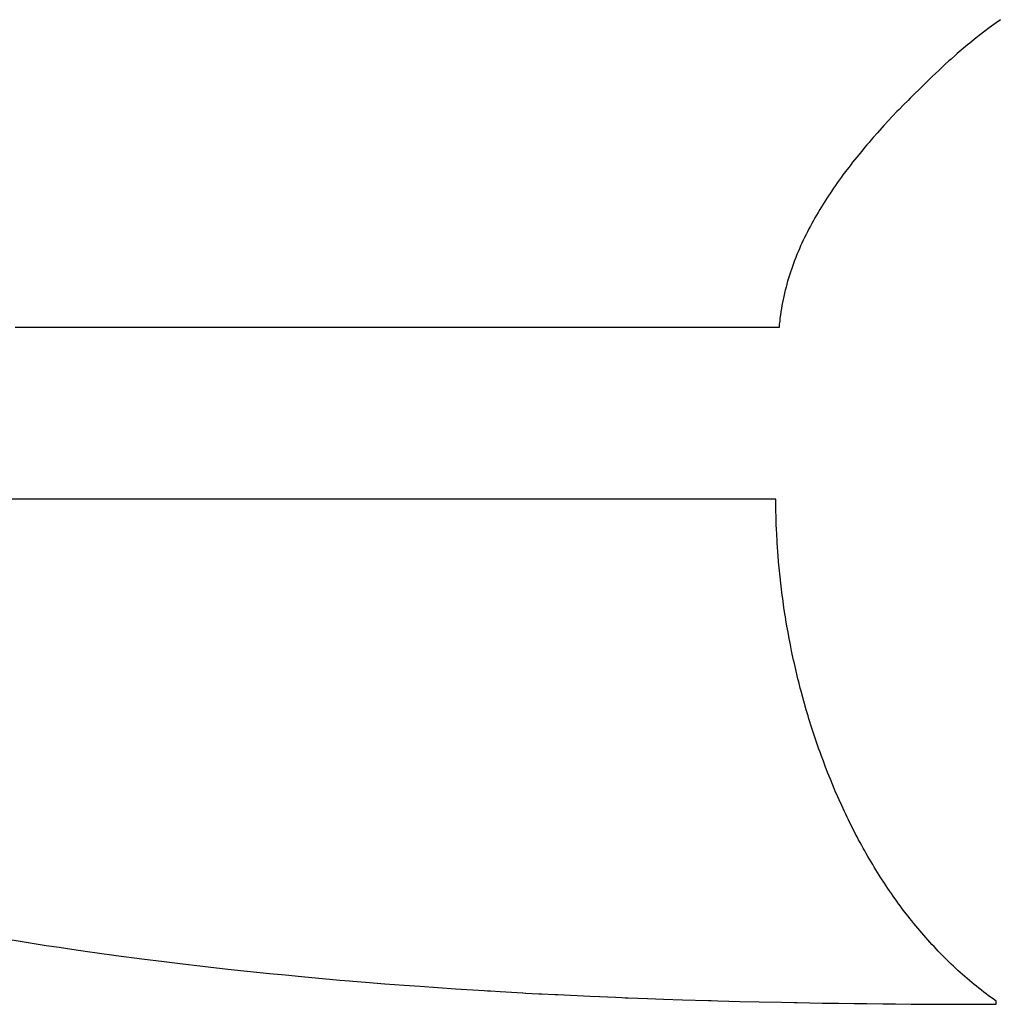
# Model space of a CAD drawing. Header units: inches. Extents: x 0 to 16, y 0 to 10.
# Tile 17 of 37: x 13.736 to 13.867, y 1.424 to 1.555. Entities that reach past the tile are written whole.
import ezdxf

# ---------------------------------------------------------------- set-up
doc = ezdxf.new("R2010")
doc.units = ezdxf.units.IN
doc.header["$LTSCALE"] = 0.935
doc.header["$MEASUREMENT"] = 0
doc.layers.get('0').update_dxf_attribs({"linetype": 'CONTINUOUS'})

msp = doc.modelspace()

# ---------------------------------------------------------------- linework, layer by layer
at = {"color": 2, "linetype": 'Continuous'}
for p, q in [((13.86571, 1.55448), (13.86541, 1.55426)), ((13.866, 1.5547), (13.86571, 1.55448)), ((13.8663, 1.55491), (13.866, 1.5547)), ((13.8669, 1.55534), (13.8663, 1.55491)), ((13.86424, 1.55337), (13.86366, 1.55292)), ((13.86482, 1.55382), (13.86424, 1.55337)), ((13.86541, 1.55426), (13.86482, 1.55382)), ((13.86224, 1.55177), (13.86168, 1.5513)), ((13.86252, 1.552), (13.86224, 1.55177)), ((13.86281, 1.55223), (13.86252, 1.552)), ((13.86338, 1.55269), (13.86281, 1.55223)), ((13.86366, 1.55292), (13.86338, 1.55269)), ((13.86086, 1.55059), (13.86031, 1.5501)), ((13.86113, 1.55083), (13.86086, 1.55059)), ((13.86168, 1.5513), (13.86113, 1.55083)), ((13.85924, 1.54912), (13.85869, 1.5486)), ((13.85951, 1.54937), (13.85924, 1.54912)), ((13.86004, 1.54986), (13.85951, 1.54937)), ((13.86031, 1.5501), (13.86004, 1.54986)), ((13.85782, 1.54777), (13.85694, 1.54693)), ((13.85869, 1.5486), (13.85782, 1.54777)), ((13.85694, 1.54693), (13.85606, 1.54607)), ((13.85547, 1.54549), (13.85488, 1.5449)), ((13.85606, 1.54607), (13.85547, 1.54549)), ((13.854, 1.54401), (13.85342, 1.54341)), ((13.85459, 1.5446), (13.854, 1.54401)), ((13.85488, 1.5449), (13.85459, 1.5446)), ((13.85312, 1.5431), (13.85254, 1.54249)), ((13.85342, 1.54341), (13.85312, 1.5431)), ((13.85139, 1.54125), (13.8511, 1.54093)), ((13.85196, 1.54187), (13.85139, 1.54125)), ((13.85254, 1.54249), (13.85196, 1.54187)), ((13.85053, 1.5403), (13.84996, 1.53966)), ((13.8511, 1.54093), (13.85053, 1.5403)), ((13.84912, 1.53869), (13.84885, 1.53836)), ((13.8494, 1.53901), (13.84912, 1.53869)), ((13.84968, 1.53934), (13.8494, 1.53901)), ((13.84996, 1.53966), (13.84968, 1.53934)), ((13.84803, 1.53737), (13.84776, 1.53704)), ((13.84857, 1.53803), (13.84803, 1.53737)), ((13.84885, 1.53836), (13.84857, 1.53803)), ((13.84696, 1.53603), (13.8467, 1.53569)), ((13.84722, 1.53637), (13.84696, 1.53603)), ((13.84776, 1.53704), (13.84722, 1.53637)), ((13.84592, 1.53467), (13.84567, 1.53432)), ((13.84644, 1.53535), (13.84592, 1.53467)), ((13.8467, 1.53569), (13.84644, 1.53535)), ((13.84517, 1.53363), (13.84493, 1.53328)), ((13.84542, 1.53398), (13.84517, 1.53363)), ((13.84567, 1.53432), (13.84542, 1.53398)), ((13.84421, 1.53222), (13.84397, 1.53187)), ((13.84444, 1.53258), (13.84421, 1.53222)), ((13.84468, 1.53293), (13.84444, 1.53258)), ((13.84493, 1.53328), (13.84468, 1.53293)), ((13.84328, 1.53079), (13.84306, 1.53043)), ((13.84351, 1.53115), (13.84328, 1.53079)), ((13.84374, 1.53151), (13.84351, 1.53115)), ((13.84397, 1.53187), (13.84374, 1.53151)), ((13.84262, 1.5297), (13.84241, 1.52934)), ((13.84284, 1.53007), (13.84262, 1.5297)), ((13.84306, 1.53043), (13.84284, 1.53007)), ((13.84179, 1.52823), (13.84159, 1.52786)), ((13.84199, 1.5286), (13.84179, 1.52823)), ((13.8422, 1.52897), (13.84199, 1.5286)), ((13.84241, 1.52934), (13.8422, 1.52897)), ((13.8412, 1.52711), (13.84102, 1.52674)), ((13.8414, 1.52749), (13.8412, 1.52711)), ((13.84159, 1.52786), (13.8414, 1.52749)), ((13.84047, 1.5256), (13.8403, 1.52522)), ((13.84065, 1.52598), (13.84047, 1.5256)), ((13.84083, 1.52636), (13.84065, 1.52598)), ((13.84102, 1.52674), (13.84083, 1.52636)), ((13.83997, 1.52445), (13.83981, 1.52407)), ((13.84013, 1.52484), (13.83997, 1.52445)), ((13.8403, 1.52522), (13.84013, 1.52484)), ((13.83936, 1.5229), (13.83921, 1.52251)), ((13.8395, 1.52329), (13.83936, 1.5229)), ((13.83965, 1.52368), (13.8395, 1.52329)), ((13.83981, 1.52407), (13.83965, 1.52368)), ((13.83894, 1.52172), (13.83881, 1.52132)), ((13.83908, 1.52211), (13.83894, 1.52172)), ((13.83921, 1.52251), (13.83908, 1.52211)), ((13.83857, 1.52053), (13.83846, 1.52013)), ((13.83869, 1.52093), (13.83857, 1.52053)), ((13.83881, 1.52132), (13.83869, 1.52093)), ((13.83825, 1.51932), (13.83815, 1.51892)), ((13.83835, 1.51973), (13.83825, 1.51932)), ((13.83846, 1.52013), (13.83835, 1.51973)), ((13.83788, 1.5177), (13.83781, 1.51729)), ((13.83797, 1.51811), (13.83788, 1.5177)), ((13.83806, 1.51851), (13.83797, 1.51811)), ((13.83815, 1.51892), (13.83806, 1.51851)), ((13.83767, 1.51646), (13.83761, 1.51605)), ((13.83774, 1.51688), (13.83767, 1.51646)), ((13.83781, 1.51729), (13.83774, 1.51688)), ((13.83751, 1.51522), (13.83746, 1.5148)), ((13.83755, 1.51563), (13.83751, 1.51522)), ((13.83761, 1.51605), (13.83755, 1.51563)), ((13.73919, 1.51438), (13.73578, 1.51438)), ((13.74089, 1.51438), (13.73919, 1.51438)), ((13.83742, 1.51438), (13.74089, 1.51438)), ((13.83746, 1.5148), (13.83742, 1.51438)), ((13.83699, 1.49153), (13.72019, 1.49153)), ((13.837, 1.49075), (13.83699, 1.49153)), ((13.837, 1.49036), (13.837, 1.49075)), ((13.83701, 1.48997), (13.837, 1.49036)), ((13.83702, 1.48919), (13.83701, 1.48997)), ((13.83705, 1.4884), (13.83702, 1.48919)), ((13.83706, 1.48801), (13.83705, 1.4884)), ((13.83708, 1.48761), (13.83706, 1.48801)), ((13.83711, 1.48682), (13.83708, 1.48761)), ((13.83716, 1.48602), (13.83711, 1.48682)), ((13.83718, 1.48562), (13.83716, 1.48602)), ((13.83721, 1.48522), (13.83718, 1.48562)), ((13.83726, 1.48441), (13.83721, 1.48522)), ((13.83729, 1.48401), (13.83726, 1.48441)), ((13.83736, 1.4832), (13.83729, 1.48401)), ((13.8374, 1.4828), (13.83736, 1.4832)), ((13.83747, 1.48199), (13.8374, 1.4828)), ((13.83756, 1.48118), (13.83747, 1.48199)), ((13.83765, 1.48036), (13.83756, 1.48118)), ((13.8377, 1.47995), (13.83765, 1.48036)), ((13.8378, 1.47914), (13.8377, 1.47995)), ((13.83785, 1.47873), (13.8378, 1.47914)), ((13.83791, 1.47832), (13.83785, 1.47873)), ((13.83802, 1.4775), (13.83791, 1.47832)), ((13.83808, 1.47709), (13.83802, 1.4775)), ((13.83821, 1.47627), (13.83808, 1.47709)), ((13.83827, 1.47585), (13.83821, 1.47627)), ((13.83834, 1.47544), (13.83827, 1.47585)), ((13.83848, 1.47462), (13.83834, 1.47544)), ((13.83855, 1.47421), (13.83848, 1.47462)), ((13.83862, 1.4738), (13.83855, 1.47421)), ((13.83878, 1.47297), (13.83862, 1.4738)), ((13.83886, 1.47256), (13.83878, 1.47297)), ((13.83894, 1.47215), (13.83886, 1.47256)), ((13.8391, 1.47132), (13.83894, 1.47215)), ((13.83919, 1.47091), (13.8391, 1.47132)), ((13.83937, 1.47008), (13.83919, 1.47091)), ((13.83946, 1.46967), (13.83937, 1.47008)), ((13.83965, 1.46884), (13.83946, 1.46967)), ((13.83984, 1.46802), (13.83965, 1.46884)), ((13.83994, 1.46761), (13.83984, 1.46802)), ((13.84004, 1.4672), (13.83994, 1.46761)), ((13.84025, 1.46637), (13.84004, 1.4672)), ((13.84036, 1.46596), (13.84025, 1.46637)), ((13.84058, 1.46514), (13.84036, 1.46596)), ((13.84081, 1.46432), (13.84058, 1.46514)), ((13.84104, 1.4635), (13.84081, 1.46432)), ((13.84128, 1.46269), (13.84104, 1.4635)), ((13.8414, 1.46228), (13.84128, 1.46269)), ((13.84153, 1.46187), (13.8414, 1.46228)), ((13.84166, 1.46146), (13.84153, 1.46187)), ((13.84191, 1.46065), (13.84166, 1.46146)), ((13.84205, 1.46025), (13.84191, 1.46065)), ((13.84218, 1.45984), (13.84205, 1.46025)), ((13.84232, 1.45944), (13.84218, 1.45984)), ((13.84259, 1.45863), (13.84232, 1.45944)), ((13.84273, 1.45823), (13.84259, 1.45863)), ((13.84288, 1.45783), (13.84273, 1.45823)), ((13.84302, 1.45743), (13.84288, 1.45783)), ((13.84332, 1.45663), (13.84302, 1.45743)), ((13.84362, 1.45583), (13.84332, 1.45663)), ((13.84393, 1.45504), (13.84362, 1.45583)), ((13.84425, 1.45425), (13.84393, 1.45504)), ((13.84457, 1.45346), (13.84425, 1.45425)), ((13.8449, 1.45267), (13.84457, 1.45346)), ((13.84524, 1.45189), (13.8449, 1.45267)), ((13.84541, 1.45151), (13.84524, 1.45189)), ((13.84576, 1.45073), (13.84541, 1.45151)), ((13.84594, 1.45035), (13.84576, 1.45073)), ((13.84612, 1.44996), (13.84594, 1.45035)), ((13.8463, 1.44958), (13.84612, 1.44996)), ((13.84649, 1.4492), (13.8463, 1.44958)), ((13.84667, 1.44882), (13.84649, 1.4492)), ((13.84686, 1.44844), (13.84667, 1.44882)), ((13.84724, 1.44768), (13.84686, 1.44844)), ((13.84762, 1.44693), (13.84724, 1.44768)), ((13.84782, 1.44656), (13.84762, 1.44693)), ((13.84802, 1.44618), (13.84782, 1.44656)), ((13.84822, 1.44581), (13.84802, 1.44618)), ((13.84842, 1.44544), (13.84822, 1.44581)), ((13.84863, 1.44507), (13.84842, 1.44544)), ((13.84883, 1.44471), (13.84863, 1.44507)), ((13.84904, 1.44434), (13.84883, 1.44471)), ((13.84925, 1.44398), (13.84904, 1.44434)), ((13.84967, 1.44325), (13.84925, 1.44398)), ((13.84989, 1.44289), (13.84967, 1.44325)), ((13.8501, 1.44253), (13.84989, 1.44289)), ((13.85054, 1.44182), (13.8501, 1.44253)), ((13.85077, 1.44147), (13.85054, 1.44182)), ((13.85099, 1.44111), (13.85077, 1.44147)), ((13.85145, 1.44041), (13.85099, 1.44111)), ((13.85168, 1.44007), (13.85145, 1.44041)), ((13.85191, 1.43972), (13.85168, 1.44007)), ((13.85214, 1.43937), (13.85191, 1.43972)), ((13.85238, 1.43903), (13.85214, 1.43937)), ((13.85262, 1.43869), (13.85238, 1.43903)), ((13.8531, 1.43801), (13.85262, 1.43869)), ((13.85334, 1.43768), (13.8531, 1.43801)), ((13.85359, 1.43734), (13.85334, 1.43768)), ((13.85383, 1.43701), (13.85359, 1.43734)), ((13.85433, 1.43635), (13.85383, 1.43701)), ((13.85459, 1.43603), (13.85433, 1.43635)), ((13.85484, 1.4357), (13.85459, 1.43603)), ((13.8551, 1.43538), (13.85484, 1.4357)), ((13.85536, 1.43506), (13.8551, 1.43538)), ((13.85562, 1.43474), (13.85536, 1.43506)), ((13.85588, 1.43442), (13.85562, 1.43474)), ((13.85615, 1.43411), (13.85588, 1.43442)), ((13.85641, 1.43379), (13.85615, 1.43411)), ((13.85668, 1.43348), (13.85641, 1.43379)), ((13.734, 1.43307), (13.73695, 1.43259)), ((13.73695, 1.43259), (13.73991, 1.43213)), ((13.85695, 1.43317), (13.85668, 1.43348)), ((13.85722, 1.43287), (13.85695, 1.43317)), ((13.8575, 1.43256), (13.85722, 1.43287)), ((13.85777, 1.43226), (13.8575, 1.43256)), ((13.73991, 1.43213), (13.7416, 1.43188)), ((13.7416, 1.43188), (13.74329, 1.43163)), ((13.74329, 1.43163), (13.7454, 1.43132)), ((13.7454, 1.43132), (13.74667, 1.43115)), ((13.74667, 1.43115), (13.74922, 1.4308)), ((13.85805, 1.43196), (13.85777, 1.43226)), ((13.85833, 1.43166), (13.85805, 1.43196)), ((13.85861, 1.43136), (13.85833, 1.43166)), ((13.8589, 1.43107), (13.85861, 1.43136)), ((13.74922, 1.4308), (13.75261, 1.43035)), ((13.75261, 1.43035), (13.75558, 1.42997)), ((13.75558, 1.42997), (13.75771, 1.42971)), ((13.85918, 1.43078), (13.8589, 1.43107)), ((13.85947, 1.43049), (13.85918, 1.43078)), ((13.85976, 1.4302), (13.85947, 1.43049)), ((13.86005, 1.42991), (13.85976, 1.4302)), ((13.86035, 1.42963), (13.86005, 1.42991)), ((13.75771, 1.42971), (13.76068, 1.42936)), ((13.76068, 1.42936), (13.76408, 1.42898)), ((13.76408, 1.42898), (13.76451, 1.42894)), ((13.76451, 1.42894), (13.76493, 1.42889)), ((13.76493, 1.42889), (13.76621, 1.42875)), ((13.76621, 1.42875), (13.76664, 1.42871)), ((13.76664, 1.42871), (13.76962, 1.4284)), ((13.86064, 1.42935), (13.86035, 1.42963)), ((13.86094, 1.42907), (13.86064, 1.42935)), ((13.86124, 1.4288), (13.86094, 1.42907)), ((13.86154, 1.42852), (13.86124, 1.4288)), ((13.86185, 1.42825), (13.86154, 1.42852)), ((13.76962, 1.4284), (13.77175, 1.42819)), ((13.77175, 1.42819), (13.77388, 1.42798)), ((13.77388, 1.42798), (13.77899, 1.42752)), ((13.77899, 1.42752), (13.78027, 1.42741)), ((13.78027, 1.42741), (13.7807, 1.42738)), ((13.7807, 1.42738), (13.78241, 1.42723)), ((13.78241, 1.42723), (13.78497, 1.42703)), ((13.86246, 1.42772), (13.86185, 1.42825)), ((13.86308, 1.42719), (13.86246, 1.42772)), ((13.86339, 1.42693), (13.86308, 1.42719)), ((13.78497, 1.42703), (13.78752, 1.42683)), ((13.78752, 1.42683), (13.78966, 1.42668)), ((13.78966, 1.42668), (13.79435, 1.42635)), ((13.79435, 1.42635), (13.79819, 1.42611)), ((13.79819, 1.42611), (13.79862, 1.42608)), ((13.79862, 1.42608), (13.79904, 1.42606)), ((13.79904, 1.42606), (13.80032, 1.42598)), ((13.80032, 1.42598), (13.80331, 1.42581)), ((13.86371, 1.42668), (13.86339, 1.42693)), ((13.86403, 1.42642), (13.86371, 1.42668)), ((13.86435, 1.42617), (13.86403, 1.42642)), ((13.86467, 1.42592), (13.86435, 1.42617)), ((13.86499, 1.42568), (13.86467, 1.42592)), ((13.80331, 1.42581), (13.80373, 1.42579)), ((13.80373, 1.42579), (13.80459, 1.42574)), ((13.80459, 1.42574), (13.80544, 1.4257)), ((13.80544, 1.4257), (13.80586, 1.42568)), ((13.80586, 1.42568), (13.80757, 1.42559)), ((13.80757, 1.42559), (13.808, 1.42557)), ((13.808, 1.42557), (13.81225, 1.42537)), ((13.81225, 1.42537), (13.81353, 1.42531)), ((13.81353, 1.42531), (13.81566, 1.42522)), ((13.81566, 1.42522), (13.81651, 1.42519)), ((13.81651, 1.42519), (13.81694, 1.42517)), ((13.81694, 1.42517), (13.81736, 1.42515)), ((13.81736, 1.42515), (13.81991, 1.42506)), ((13.81991, 1.42506), (13.82204, 1.42498)), ((13.82204, 1.42498), (13.82459, 1.4249)), ((13.82459, 1.4249), (13.82798, 1.42479)), ((13.82798, 1.42479), (13.82841, 1.42478)), ((13.82841, 1.42478), (13.82926, 1.42476)), ((13.82926, 1.42476), (13.83222, 1.42468)), ((13.83222, 1.42468), (13.83477, 1.42462)), ((13.83477, 1.42462), (13.83773, 1.42456)), ((13.86532, 1.42543), (13.86499, 1.42568)), ((13.86564, 1.42519), (13.86532, 1.42543)), ((13.86597, 1.42495), (13.86564, 1.42519)), ((13.86631, 1.42472), (13.86597, 1.42495)), ((13.86631, 1.42429), (13.86631, 1.42472)), ((13.83773, 1.42456), (13.83942, 1.42452)), ((13.83942, 1.42452), (13.83984, 1.42451)), ((13.83984, 1.42451), (13.84322, 1.42446)), ((13.84322, 1.42446), (13.84533, 1.42443)), ((13.84533, 1.42443), (13.84744, 1.4244)), ((13.84744, 1.4244), (13.84912, 1.42438)), ((13.84912, 1.42438), (13.85123, 1.42436)), ((13.85123, 1.42436), (13.85165, 1.42435)), ((13.85165, 1.42435), (13.85291, 1.42434)), ((13.85291, 1.42434), (13.85501, 1.42432)), ((13.85501, 1.42432), (13.85585, 1.42432)), ((13.85585, 1.42432), (13.86004, 1.4243)), ((13.86004, 1.4243), (13.86171, 1.42429)), ((13.86171, 1.42429), (13.86213, 1.42429)), ((13.86213, 1.42429), (13.86297, 1.42429)), ((13.86297, 1.42429), (13.86338, 1.42429)), ((13.86338, 1.42429), (13.86422, 1.42429)), ((13.86422, 1.42429), (13.86505, 1.42429)), ((13.86505, 1.42429), (13.86547, 1.42429)), ((13.86547, 1.42429), (13.86631, 1.42429))]:
    msp.add_line(p, q, dxfattribs=at)

doc.saveas('drawing.dxf')
